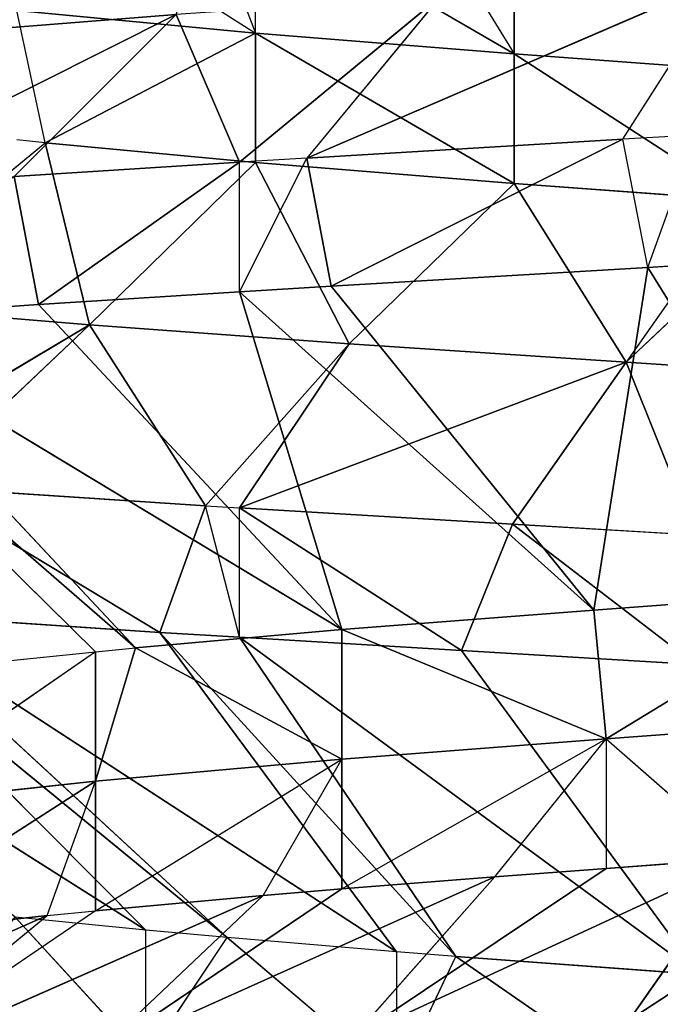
# Model space of a CAD drawing. Extents: x 186 to 416, y 0 to 124.
# Tile 128 of 256: x 244.554 to 244.987, y 39.235 to 39.9. Entities that reach past the tile are written whole.
import ezdxf

# ---------------------------------------------------------------- set-up
doc = ezdxf.new("R2010")
doc.units = 0
doc.header["$LTSCALE"] = 25.4
doc.layers.get('0').update_dxf_attribs({"color": 13, "linetype": 'CONTINUOUS'})

# ---------------------------------------------------------------- blocks, each defined once
blk = doc.blocks.new('PILLS-I-PLAFON-8266-8272_0')
at = {"color": 250}
for p, q in [((59.93306, 52.89204, 84.43906), (59.88407, 52.87346, 84.44199)), ((59.90101, 52.88006, 84.52848), (59.93306, 52.89204, 84.43906)), ((59.90101, 52.88006, 84.52848), (59.93306, 52.89204, 84.52657)), ((59.687, 52.7827, 84.54129), (59.90101, 52.88006, 84.52848)), ((59.687, 52.7827, 84.54129), (59.90101, 52.88006, 84.52848)), ((59.8644, 52.44791, 84.76004), (59.90101, 52.88006, 84.52848)), ((59.8644, 52.44791, 84.76004), (59.90101, 52.88006, 84.52848)), ((59.90101, 52.88006, 84.52848), (59.88407, 52.87346, 84.44199)), ((60.03682, 52.52635, 84.74723), (59.90101, 52.88006, 84.52848)), ((60.03682, 52.52635, 84.74723), (59.90101, 52.88006, 84.52848)), ((59.88407, 52.87346, 84.44199), (59.67049, 52.77385, 84.45477)), ((59.88407, 52.87346, 84.44199), (59.67049, 52.77385, 84.45477)), ((59.687, 52.7827, 84.54129), (59.88407, 52.87346, 84.44199)), ((59.687, 52.7827, 84.54129), (59.88407, 52.87346, 84.44199)), ((59.88407, 52.87346, 84.44199), (59.95362, 52.69725, 84.33262)), ((59.625, 52.74839, 84.545), (59.687, 52.7827, 84.54129)), ((59.687, 52.7827, 84.54129), (59.67049, 52.77385, 84.45477)), ((59.8644, 52.44791, 84.76004), (59.687, 52.7827, 84.54129)), ((59.8644, 52.44791, 84.76004), (59.687, 52.7827, 84.54129)), ((59.625, 52.74839, 84.545), (59.67049, 52.77385, 84.45477)), ((59.67049, 52.77385, 84.45477), (59.625, 52.74839, 84.4575)), ((59.95362, 52.69725, 84.33262), (59.67049, 52.77385, 84.45477)), ((59.95362, 52.69725, 84.33262), (59.67049, 52.77385, 84.45477)), ((59.76079, 52.60732, 84.3454), (59.67049, 52.77385, 84.45477)), ((59.625, 52.74839, 84.4575), (59.47263, 52.65072, 84.46712)), ((59.625, 52.74839, 84.4575), (59.47263, 52.65072, 84.46712)), ((59.48903, 52.66222, 84.55353), (59.625, 52.74839, 84.4575)), ((59.48903, 52.66222, 84.55353), (59.625, 52.74839, 84.4575)), ((59.48903, 52.66222, 84.55353), (59.625, 52.74839, 84.545)), ((59.48903, 52.66222, 84.55353), (59.625, 52.74839, 84.545)), ((59.58215, 52.49615, 84.35774), (59.625, 52.74839, 84.4575)), ((59.58215, 52.49615, 84.35774), (59.625, 52.74839, 84.4575)), ((59.625, 52.74839, 84.545), (59.625, 52.74839, 84.4575)), ((59.69421, 52.34337, 84.77316), (59.625, 52.74839, 84.545)), ((59.69421, 52.34337, 84.77316), (59.625, 52.74839, 84.545)), ((59.8644, 52.44791, 84.76004), (59.625, 52.74839, 84.545)), ((59.8644, 52.44791, 84.76004), (59.625, 52.74839, 84.545)), ((59.76079, 52.60732, 84.3454), (59.625, 52.74839, 84.4575)), ((59.96482, 52.49664, 84.92758), (59.88823, 52.6699, 85.03696)), ((59.88823, 52.6699, 85.03696), (60.06762, 52.5378, 84.91994)), ((59.96482, 52.49664, 84.92758), (59.88823, 52.6699, 85.03696)), ((59.88823, 52.6699, 85.03696), (60.06762, 52.5378, 84.91994)), ((59.34656, 52.55343, 84.56343), (59.48903, 52.66222, 84.55353)), ((59.34656, 52.55343, 84.56343), (59.48903, 52.66222, 84.55353)), ((59.48903, 52.66222, 84.55353), (59.47263, 52.65072, 84.46712)), ((59.48903, 52.66222, 84.55353), (59.47263, 52.65072, 84.46712)), ((59.69421, 52.34337, 84.77316), (59.48903, 52.66222, 84.55353)), ((59.69421, 52.34337, 84.77316), (59.48903, 52.66222, 84.55353)), ((59.58215, 52.49615, 84.35774), (59.47263, 52.65072, 84.46712)), ((59.58215, 52.49615, 84.35774), (59.47263, 52.65072, 84.46712)), ((59.96482, 52.49664, 84.92758), (59.7008, 52.57325, 85.04939)), ((59.87284, 52.45235, 84.93441), (59.7008, 52.57325, 85.04939)), ((59.96482, 52.49664, 84.92758), (59.7008, 52.57325, 85.04939)), ((59.87284, 52.45235, 84.93441), (59.7008, 52.57325, 85.04939)), ((59.79755, 52.41038, 84.94001), (59.7008, 52.57325, 85.04939)), ((59.79755, 52.41038, 84.94001), (59.7008, 52.57325, 85.04939)), ((59.55464, 52.23251, 84.78547), (59.34656, 52.55343, 84.56343)), ((59.55464, 52.23251, 84.78547), (59.34656, 52.55343, 84.56343)), ((59.69421, 52.34337, 84.77316), (59.34656, 52.55343, 84.56343)), ((59.69421, 52.34337, 84.77316), (59.34656, 52.55343, 84.56343)), ((59.34656, 52.55342, 84.47593), (59.58215, 52.49615, 84.35774)), ((59.34656, 52.55342, 84.47593), (59.58215, 52.49615, 84.35774)), ((59.87284, 52.45235, 84.84691), (60.06762, 52.5378, 84.83244)), ((59.87284, 52.45235, 84.84691), (60.06762, 52.5378, 84.83244)), ((59.8644, 52.44791, 84.76004), (60.03682, 52.52635, 84.74723)), ((59.8644, 52.44791, 84.76004), (60.03682, 52.52635, 84.74723)), ((60.03682, 52.52635, 84.74723), (59.87284, 52.45235, 84.84691)), ((60.03682, 52.52635, 84.74723), (59.87284, 52.45235, 84.84691)), ((59.52761, 52.20785, 84.78806), (59.30254, 52.51536, 84.56672)), ((59.52761, 52.20785, 84.78806), (59.30254, 52.51536, 84.56672)), ((59.55464, 52.23251, 84.78547), (59.30254, 52.51536, 84.56672)), ((59.55464, 52.23251, 84.78547), (59.30254, 52.51536, 84.56672)), ((59.58215, 52.49615, 84.35774), (59.41413, 52.3609, 84.37107)), ((59.58215, 52.49615, 84.35774), (59.41413, 52.3609, 84.37107)), ((59.87284, 52.45235, 84.84691), (59.96482, 52.49664, 84.92758)), ((59.87284, 52.45235, 84.93441), (59.96482, 52.49664, 84.92758)), ((59.52533, 52.45414, 85.06203), (59.64096, 52.30409, 84.95266)), ((59.79755, 52.41038, 84.94001), (59.52533, 52.45414, 85.06203)), ((59.79755, 52.41038, 84.94001), (59.52533, 52.45414, 85.06203)), ((59.69421, 52.34337, 84.94816), (59.52533, 52.45414, 85.06203)), ((59.69421, 52.34337, 84.94816), (59.52533, 52.45414, 85.06203)), ((59.52533, 52.45414, 85.06203), (59.64096, 52.30409, 84.95266)), ((59.69421, 52.34337, 84.86066), (59.87284, 52.45235, 84.84691)), ((59.87284, 52.45235, 84.84691), (59.69421, 52.34337, 84.77316)), ((59.87284, 52.45235, 84.84691), (59.69421, 52.34337, 84.77316)), ((59.69421, 52.34337, 84.94816), (59.87284, 52.45235, 84.84691)), ((59.69421, 52.34337, 84.86066), (59.87284, 52.45235, 84.84691)), ((59.79755, 52.41038, 84.94001), (59.87284, 52.45235, 84.84691)), ((59.79755, 52.41038, 84.94001), (59.87284, 52.45235, 84.93441)), ((59.87284, 52.45235, 84.84691), (59.8644, 52.44791, 84.76004)), ((59.87284, 52.45235, 84.84691), (59.8644, 52.44791, 84.76004)), ((59.87284, 52.45235, 84.84691), (59.87284, 52.45235, 84.93441)), ((59.69421, 52.34337, 84.77316), (59.8644, 52.44791, 84.76004)), ((59.69421, 52.34337, 84.77316), (59.8644, 52.44791, 84.76004)), ((59.69421, 52.34337, 84.94816), (59.79755, 52.41038, 84.94001)), ((59.52761, 52.20785, 84.96306), (59.69421, 52.34337, 84.86066)), ((59.69421, 52.34337, 84.86066), (59.52761, 52.20785, 84.87556)), ((59.69421, 52.34337, 84.86066), (59.52761, 52.20785, 84.87556)), ((59.55464, 52.23251, 84.78547), (59.69421, 52.34337, 84.77316)), ((59.69421, 52.34337, 84.86066), (59.55464, 52.23251, 84.78547)), ((59.69421, 52.34337, 84.86066), (59.55464, 52.23251, 84.78547)), ((59.55464, 52.23251, 84.78547), (59.69421, 52.34337, 84.77316)), ((59.64096, 52.30409, 84.95266), (59.69421, 52.34337, 84.86066)), ((59.64096, 52.30409, 84.95266), (59.69421, 52.34337, 84.94816)), ((59.69421, 52.34337, 84.77316), (59.69421, 52.34337, 84.86066)), ((59.69421, 52.34337, 84.77316), (59.69421, 52.34337, 84.86066)), ((59.69421, 52.34337, 84.94816), (59.69421, 52.34337, 84.86066)), ((59.64096, 52.30409, 84.95266), (59.36176, 52.31117, 85.07566)), ((59.64096, 52.30409, 84.95266), (59.36176, 52.31117, 85.07566)), ((59.52761, 52.20785, 84.96306), (59.36176, 52.31117, 85.07566)), ((59.36176, 52.31117, 85.07566), (59.495, 52.17651, 84.96629)), ((59.52761, 52.20785, 84.96306), (59.64096, 52.30409, 84.95266)), ((59.52761, 52.20785, 84.78806), (59.55464, 52.23251, 84.78547)), ((59.52761, 52.20785, 84.87556), (59.55464, 52.23251, 84.78547)), ((59.36384, 52.02934, 84.98061), (59.52761, 52.20785, 84.87556)), ((59.36384, 52.02934, 84.98061), (59.52761, 52.20785, 84.87556)), ((59.52761, 52.20785, 84.78806), (59.37823, 52.04741, 84.89142)), ((59.37823, 52.04741, 84.89142), (59.52761, 52.20785, 84.87556)), ((59.37823, 52.04741, 84.89142), (59.52761, 52.20785, 84.87556)), ((59.41736, 52.09393, 84.79948), (59.52761, 52.20785, 84.78806)), ((59.495, 52.17651, 84.96629), (59.52761, 52.20785, 84.96306)), ((59.495, 52.17651, 84.96629), (59.52761, 52.20785, 84.87556)), ((59.52761, 52.20785, 84.78806), (59.52761, 52.20785, 84.87556)), ((59.52761, 52.20785, 84.96306), (59.52761, 52.20785, 84.87556)), ((59.21479, 52.14627, 85.08999), (59.495, 52.17651, 84.96629)), ((59.21479, 52.14627, 85.08999), (59.495, 52.17651, 84.96629)), ((59.36384, 52.02934, 84.98061), (59.495, 52.17651, 84.96629)), ((59.36384, 52.02934, 84.98061), (59.495, 52.17651, 84.96629)), ((59.56168, 49.88054, 84.97602), (59.47337, 49.9646, 84.96734)), ((59.56168, 49.88054, 85.06352), (59.47337, 49.9646, 84.96734)), ((59.49361, 49.94415, 84.4444), (59.47445, 49.9635, 84.44245)), ((59.47445, 49.9635, 84.26745), (59.63582, 49.81918, 84.37022)), ((59.63582, 49.81918, 84.37022), (59.47445, 49.9635, 84.35495)), ((59.49361, 49.94415, 84.4444), (59.47445, 49.9635, 84.35495)), ((59.63582, 49.81918, 84.37022), (59.47445, 49.9635, 84.35495)), ((59.36021, 49.80965, 84.55378), (59.49361, 49.94415, 84.4444)), ((59.63582, 49.81918, 84.45772), (59.49361, 49.94415, 84.4444)), ((59.49361, 49.94415, 84.4444), (59.63582, 49.81918, 84.37022)), ((59.49361, 49.94415, 84.4444), (59.63582, 49.81918, 84.37022)), ((59.52363, 49.66645, 84.56741), (59.49361, 49.94415, 84.4444)), ((59.63582, 49.81918, 84.45772), (59.49361, 49.94415, 84.4444)), ((59.52363, 49.66645, 84.56741), (59.49361, 49.94415, 84.4444)), ((59.56168, 49.88054, 84.97602), (59.20168, 49.70052, 84.74859)), ((59.56168, 49.88054, 84.97602), (59.20168, 49.70052, 84.74859)), ((59.56168, 49.88054, 84.97602), (59.34656, 49.56585, 84.7599)), ((59.56168, 49.88054, 84.97602), (59.34656, 49.56585, 84.7599)), ((59.56168, 49.88054, 85.06352), (59.56168, 49.88054, 84.97602)), ((59.61662, 49.83434, 84.98103), (59.56168, 49.88054, 84.97602)), ((59.56168, 49.88054, 85.06352), (59.61662, 49.83434, 84.98103)), ((59.60093, 49.8471, 84.27963), (59.63582, 49.81918, 84.37022)), ((59.61662, 49.83434, 84.98103), (59.34656, 49.56585, 84.7599)), ((59.61662, 49.83434, 84.98103), (59.34656, 49.56585, 84.7599)), ((59.61662, 49.83434, 84.98103), (59.37947, 49.53885, 84.76228)), ((59.61662, 49.83434, 84.98103), (59.37947, 49.53885, 84.76228)), ((59.73118, 49.75061, 84.99067), (59.61662, 49.83434, 84.98103)), ((59.73118, 49.75061, 85.07817), (59.61662, 49.83434, 84.98103)), ((59.52363, 49.66645, 84.56741), (59.63582, 49.81918, 84.45772)), ((59.52363, 49.66645, 84.56741), (59.63582, 49.81918, 84.45772)), ((59.81058, 49.70126, 84.47179), (59.63582, 49.81918, 84.37022)), ((59.63582, 49.81918, 84.37022), (59.81058, 49.70126, 84.38429)), ((59.63582, 49.81918, 84.37022), (59.81058, 49.70126, 84.38429)), ((59.63582, 49.81918, 84.37022), (59.63582, 49.81918, 84.28272)), ((59.81058, 49.70126, 84.38429), (59.63582, 49.81918, 84.28272)), ((59.81058, 49.70126, 84.47179), (59.63582, 49.81918, 84.45772)), ((59.63582, 49.81918, 84.45772), (59.63582, 49.81918, 84.37022)), ((59.81058, 49.70126, 84.47179), (59.63582, 49.81918, 84.37022)), ((59.63582, 49.81918, 84.45772), (59.63582, 49.81918, 84.37022)), ((59.69901, 49.5471, 84.58007), (59.63582, 49.81918, 84.45772)), ((59.81058, 49.70126, 84.47179), (59.63582, 49.81918, 84.45772)), ((59.69901, 49.5471, 84.58007), (59.63582, 49.81918, 84.45772)), ((59.36021, 49.80965, 84.55378), (59.52363, 49.66645, 84.56741)), ((59.36021, 49.80965, 84.55378), (59.52363, 49.66645, 84.56741)), ((59.73118, 49.75061, 84.99067), (59.37947, 49.53885, 84.76228)), ((59.73118, 49.75061, 84.99067), (59.37947, 49.53885, 84.76228)), ((59.73118, 49.75061, 84.99067), (59.57119, 49.40312, 84.77505)), ((59.73118, 49.75061, 84.99067), (59.57119, 49.40312, 84.77505)), ((59.73118, 49.75061, 84.99067), (59.73118, 49.75061, 85.07817)), ((59.77109, 49.72498, 84.9938), (59.73118, 49.75061, 84.99067)), ((59.73118, 49.75061, 85.07817), (59.77109, 49.72498, 84.9938)), ((59.75441, 49.73549, 84.2925), (59.81058, 49.70126, 84.38429)), ((59.77109, 49.72498, 84.9938), (59.57119, 49.40312, 84.77505)), ((59.77109, 49.72498, 84.9938), (59.57119, 49.40312, 84.77505)), ((59.77109, 49.72498, 84.9938), (59.625, 49.37089, 84.77833)), ((59.77109, 49.72498, 84.9938), (59.625, 49.37089, 84.77833)), ((59.93536, 49.63604, 85.00606), (59.77109, 49.72498, 84.9938)), ((59.93536, 49.63604, 85.00606), (59.77109, 49.72498, 84.9938)), ((59.91266, 49.64685, 85.09187), (59.77109, 49.72498, 84.9938)), ((59.91266, 49.64685, 85.09187), (59.77109, 49.72498, 84.9938)), ((59.69901, 49.5471, 84.58007), (59.81058, 49.70126, 84.47179)), ((59.69901, 49.5471, 84.58007), (59.81058, 49.70126, 84.47179)), ((59.81058, 49.70126, 84.29679), (59.81058, 49.70126, 84.38429)), ((59.99929, 49.6079, 84.39831), (59.81058, 49.70126, 84.38429)), ((59.81058, 49.70126, 84.47179), (59.81058, 49.70126, 84.38429)), ((59.81058, 49.70126, 84.38429), (59.96308, 49.62342, 84.48312)), ((59.96308, 49.62342, 84.48312), (59.81058, 49.70126, 84.47179)), ((59.81058, 49.70126, 84.38429), (59.96308, 49.62342, 84.48312)), ((59.99929, 49.6079, 84.39831), (59.81058, 49.70126, 84.38429)), ((59.81058, 49.70126, 84.47179), (59.81058, 49.70126, 84.38429)), ((59.88628, 49.45024, 84.59249), (59.81058, 49.70126, 84.47179)), ((59.96308, 49.62342, 84.48312), (59.81058, 49.70126, 84.47179)), ((59.88628, 49.45024, 84.59249), (59.81058, 49.70126, 84.47179)), ((59.34656, 49.56586, 84.6724), (59.52363, 49.66645, 84.56741)), ((59.34656, 49.56586, 84.6724), (59.52363, 49.66645, 84.56741)), ((59.40781, 49.51654, 84.67679), (59.52363, 49.66645, 84.56741)), ((59.40781, 49.51654, 84.67679), (59.52363, 49.66645, 84.56741)), ((59.69901, 49.5471, 84.58007), (59.52363, 49.66645, 84.56741)), ((59.52363, 49.66645, 84.56741), (59.60205, 49.38435, 84.68945)), ((59.52363, 49.66645, 84.56741), (59.60205, 49.38435, 84.68945)), ((59.69901, 49.5471, 84.58007), (59.52363, 49.66645, 84.56741)), ((59.93536, 49.63604, 85.00606), (59.625, 49.37089, 84.77833)), ((59.93536, 49.63604, 85.00606), (59.625, 49.37089, 84.77833)), ((59.93536, 49.63604, 85.00606), (59.77507, 49.29272, 84.78731)), ((59.93536, 49.63604, 85.00606), (59.77507, 49.29272, 84.78731)), ((59.96308, 49.62342, 84.48312), (59.88628, 49.45024, 84.59249)), ((59.88628, 49.45024, 84.59249), (59.99929, 49.6079, 84.48581)), ((59.69901, 49.5471, 84.58007), (59.60205, 49.38435, 84.68945)), ((59.69901, 49.5471, 84.58007), (59.625, 49.37089, 84.69083)), ((59.88628, 49.45024, 84.59249), (59.69901, 49.5471, 84.58007)), ((59.88628, 49.45024, 84.59249), (59.69901, 49.5471, 84.58007)), ((59.57119, 49.40312, 84.77505), (59.37947, 49.53885, 84.76228)), ((59.57119, 49.40312, 84.77505), (59.37947, 49.53885, 84.76228)), ((59.57119, 49.40312, 84.77505), (59.40781, 49.51654, 84.67679)), ((59.40781, 49.51654, 84.67679), (59.60205, 49.38435, 84.68945)), ((59.57119, 49.40312, 84.77505), (59.40781, 49.51654, 84.67679)), ((59.40781, 49.51654, 84.67679), (59.60205, 49.38435, 84.68945)), ((59.88628, 49.45024, 84.59249), (59.625, 49.37089, 84.69083)), ((59.88628, 49.45024, 84.59249), (59.625, 49.37089, 84.69083)), ((59.88628, 49.45024, 84.59249), (59.80948, 49.27707, 84.70187)), ((59.88628, 49.45024, 84.59249), (59.80948, 49.27707, 84.70187)), ((59.93306, 49.22724, 84.70926), (59.88628, 49.45024, 84.59249)), ((59.88628, 49.45024, 84.59249), (60.08895, 49.37489, 84.60593)), ((59.88628, 49.45024, 84.59249), (60.08895, 49.37489, 84.60593)), ((59.93306, 49.22724, 84.70926), (59.88628, 49.45024, 84.59249)), ((59.57119, 49.40312, 84.77505), (59.60205, 49.38435, 84.68945)), ((59.625, 49.37089, 84.77833), (59.57119, 49.40312, 84.77505)), ((59.625, 49.37089, 84.77833), (59.60205, 49.38435, 84.68945)), ((59.60205, 49.38435, 84.68945), (59.625, 49.37089, 84.69083)), ((59.77507, 49.29272, 84.78731), (59.625, 49.37089, 84.69083)), ((59.625, 49.37089, 84.69083), (59.80948, 49.27707, 84.70187)), ((59.77507, 49.29272, 84.78731), (59.625, 49.37089, 84.69083)), ((59.77507, 49.29272, 84.78731), (59.625, 49.37089, 84.77833)), ((59.625, 49.37089, 84.77833), (59.625, 49.37089, 84.69083)), ((59.77507, 49.29272, 84.78731), (59.625, 49.37089, 84.77833)), ((59.625, 49.37089, 84.69083), (59.80948, 49.27707, 84.70187)), ((59.93306, 49.22724, 84.79676), (59.77507, 49.29272, 84.78731)), ((59.77507, 49.29272, 84.78731), (59.80948, 49.27707, 84.70187)), ((59.77507, 49.29272, 84.78731), (59.80948, 49.27707, 84.70187)), ((59.93306, 49.22724, 84.79676), (59.77507, 49.29272, 84.78731)), ((59.93306, 49.22724, 84.79676), (59.80948, 49.27707, 84.70187)), ((59.80948, 49.27707, 84.70187), (59.93306, 49.22724, 84.70926))]:
    blk.add_line(p, q, dxfattribs=at)
mesh = blk.add_polyface(dxfattribs=at)
corners = [(60.09104, 52.74503, 85.02351), (59.88823, 52.6699, 85.03696), (59.93306, 52.89204, 85.13907)]
mesh.append_faces([[corners[k] for k in face] for face in [(0, 1, 2)]], dxfattribs={"color": 250})
mesh = blk.add_polyface(dxfattribs=at)
corners = [(60.03682, 52.52635, 84.74723), (59.93306, 52.89204, 84.52657), (59.90101, 52.88006, 84.52848)]
mesh.append_faces([[corners[k] for k in face] for face in [(0, 1, 2)]], dxfattribs={"color": 250})
mesh = blk.add_polyface(dxfattribs=at)
corners = [(59.687, 52.7827, 84.54129), (59.90101, 52.88006, 84.52848), (59.88407, 52.87346, 84.44199)]
mesh.append_faces([[corners[k] for k in face] for face in [(0, 1, 2)]], dxfattribs={"color": 250})
mesh = blk.add_polyface(dxfattribs=at)
corners = [(59.90101, 52.88006, 84.52848), (59.687, 52.7827, 84.54129), (59.8644, 52.44791, 84.76004)]
mesh.append_faces([[corners[k] for k in face] for face in [(0, 1, 2)]], dxfattribs={"color": 250})
mesh = blk.add_polyface(dxfattribs=at)
corners = [(60.03682, 52.52635, 84.74723), (59.90101, 52.88006, 84.52848), (59.8644, 52.44791, 84.76004)]
mesh.append_faces([[corners[k] for k in face] for face in [(0, 1, 2)]], dxfattribs={"color": 250})
mesh = blk.add_polyface(dxfattribs=at)
corners = [(59.687, 52.7827, 84.54129), (59.88407, 52.87346, 84.44199), (59.67049, 52.77385, 84.45477)]
mesh.append_faces([[corners[k] for k in face] for face in [(0, 1, 2)]], dxfattribs={"color": 250})
mesh = blk.add_polyface(dxfattribs=at)
corners = [(59.95362, 52.69725, 84.33262), (59.67049, 52.77385, 84.45477), (59.88407, 52.87346, 84.44199)]
mesh.append_faces([[corners[k] for k in face] for face in [(0, 1, 2)]], dxfattribs={"color": 250})
mesh = blk.add_polyface(dxfattribs=at)
corners = [(59.8644, 52.44791, 84.76004), (59.687, 52.7827, 84.54129), (59.625, 52.74839, 84.545)]
mesh.append_faces([[corners[k] for k in face] for face in [(0, 1, 2)]], dxfattribs={"color": 250})
mesh = blk.add_polyface(dxfattribs=at)
corners = [(59.95362, 52.69725, 84.33262), (59.76079, 52.60732, 84.3454), (59.67049, 52.77385, 84.45477)]
mesh.append_faces([[corners[k] for k in face] for face in [(0, 1, 2)]], dxfattribs={"color": 250})
mesh = blk.add_polyface(dxfattribs=at)
corners = [(59.48903, 52.66222, 84.55353), (59.625, 52.74839, 84.4575), (59.47263, 52.65072, 84.46712)]
mesh.append_faces([[corners[k] for k in face] for face in [(0, 1, 2)]], dxfattribs={"color": 250})
mesh = blk.add_polyface(dxfattribs=at)
corners = [(59.625, 52.74839, 84.4575), (59.58215, 52.49615, 84.35774), (59.47263, 52.65072, 84.46712)]
mesh.append_faces([[corners[k] for k in face] for face in [(0, 1, 2)]], dxfattribs={"color": 250})
mesh = blk.add_polyface(dxfattribs=at)
corners = [(59.48903, 52.66222, 84.55353), (59.625, 52.74839, 84.545), (59.625, 52.74839, 84.4575)]
mesh.append_faces([[corners[k] for k in face] for face in [(0, 1, 2)]], dxfattribs={"color": 250})
mesh = blk.add_polyface(dxfattribs=at)
corners = [(59.69421, 52.34337, 84.77316), (59.625, 52.74839, 84.545), (59.48903, 52.66222, 84.55353)]
mesh.append_faces([[corners[k] for k in face] for face in [(0, 1, 2)]], dxfattribs={"color": 250})
mesh = blk.add_polyface(dxfattribs=at)
corners = [(59.76079, 52.60732, 84.3454), (59.58215, 52.49615, 84.35774), (59.625, 52.74839, 84.4575)]
mesh.append_faces([[corners[k] for k in face] for face in [(0, 1, 2)]], dxfattribs={"color": 250})
mesh = blk.add_polyface(dxfattribs=at)
corners = [(59.8644, 52.44791, 84.76004), (59.625, 52.74839, 84.545), (59.69421, 52.34337, 84.77316)]
mesh.append_faces([[corners[k] for k in face] for face in [(0, 1, 2)]], dxfattribs={"color": 250})
mesh = blk.add_polyface(dxfattribs=at)
corners = [(60.09104, 52.74503, 85.02351), (60.06762, 52.5378, 84.91994), (59.88823, 52.6699, 85.03696)]
mesh.append_faces([[corners[k] for k in face] for face in [(0, 1, 2)]], dxfattribs={"color": 250})
mesh = blk.add_polyface(dxfattribs=at)
corners = [(59.96482, 52.49664, 84.92758), (59.7008, 52.57325, 85.04939), (59.88823, 52.6699, 85.03696)]
mesh.append_faces([[corners[k] for k in face] for face in [(0, 1, 2)]], dxfattribs={"color": 250})
mesh = blk.add_polyface(dxfattribs=at)
corners = [(60.06762, 52.5378, 84.91994), (59.96482, 52.49664, 84.92758), (59.88823, 52.6699, 85.03696)]
mesh.append_faces([[corners[k] for k in face] for face in [(0, 1, 2)]], dxfattribs={"color": 250})
mesh = blk.add_polyface(dxfattribs=at)
corners = [(59.34656, 52.55343, 84.56343), (59.48903, 52.66222, 84.55353), (59.47263, 52.65072, 84.46712)]
mesh.append_faces([[corners[k] for k in face] for face in [(0, 1, 2)]], dxfattribs={"color": 250})
mesh = blk.add_polyface(dxfattribs=at)
corners = [(59.69421, 52.34337, 84.77316), (59.48903, 52.66222, 84.55353), (59.34656, 52.55343, 84.56343)]
mesh.append_faces([[corners[k] for k in face] for face in [(0, 1, 2)]], dxfattribs={"color": 250})
mesh = blk.add_polyface(dxfattribs=at)
corners = [(59.58215, 52.49615, 84.35774), (59.34656, 52.55342, 84.47593), (59.47263, 52.65072, 84.46712)]
mesh.append_faces([[corners[k] for k in face] for face in [(0, 1, 2)]], dxfattribs={"color": 250})
mesh = blk.add_polyface(dxfattribs=at)
corners = [(59.79755, 52.41038, 84.94001), (59.52533, 52.45414, 85.06203), (59.7008, 52.57325, 85.04939)]
mesh.append_faces([[corners[k] for k in face] for face in [(0, 1, 2)]], dxfattribs={"color": 250})
mesh = blk.add_polyface(dxfattribs=at)
corners = [(59.96482, 52.49664, 84.92758), (59.87284, 52.45235, 84.93441), (59.7008, 52.57325, 85.04939)]
mesh.append_faces([[corners[k] for k in face] for face in [(0, 1, 2)]], dxfattribs={"color": 250})
mesh = blk.add_polyface(dxfattribs=at)
corners = [(59.87284, 52.45235, 84.93441), (59.79755, 52.41038, 84.94001), (59.7008, 52.57325, 85.04939)]
mesh.append_faces([[corners[k] for k in face] for face in [(0, 1, 2)]], dxfattribs={"color": 250})
mesh = blk.add_polyface(dxfattribs=at)
corners = [(59.55464, 52.23251, 84.78547), (59.34656, 52.55343, 84.56343), (59.30254, 52.51536, 84.56672)]
mesh.append_faces([[corners[k] for k in face] for face in [(0, 1, 2)]], dxfattribs={"color": 250})
mesh = blk.add_polyface(dxfattribs=at)
corners = [(59.69421, 52.34337, 84.77316), (59.34656, 52.55343, 84.56343), (59.55464, 52.23251, 84.78547)]
mesh.append_faces([[corners[k] for k in face] for face in [(0, 1, 2)]], dxfattribs={"color": 250})
mesh = blk.add_polyface(dxfattribs=at)
corners = [(59.58215, 52.49615, 84.35774), (59.41413, 52.3609, 84.37107), (59.34656, 52.55342, 84.47593)]
mesh.append_faces([[corners[k] for k in face] for face in [(0, 1, 2)]], dxfattribs={"color": 250})
mesh = blk.add_polyface(dxfattribs=at)
corners = [(59.87284, 52.45235, 84.84691), (60.06762, 52.5378, 84.83244), (60.03682, 52.52635, 84.74723)]
mesh.append_faces([[corners[k] for k in face] for face in [(0, 1, 2)]], dxfattribs={"color": 250})
mesh = blk.add_polyface(dxfattribs=at)
corners = [(59.96482, 52.49664, 84.92758), (60.06762, 52.5378, 84.83244), (59.87284, 52.45235, 84.84691)]
mesh.append_faces([[corners[k] for k in face] for face in [(0, 1, 2)]], dxfattribs={"color": 250})
mesh = blk.add_polyface(dxfattribs=at)
corners = [(59.87284, 52.45235, 84.84691), (60.03682, 52.52635, 84.74723), (59.8644, 52.44791, 84.76004)]
mesh.append_faces([[corners[k] for k in face] for face in [(0, 1, 2)]], dxfattribs={"color": 250})
mesh = blk.add_polyface(dxfattribs=at)
corners = [(59.52761, 52.20785, 84.78806), (59.30254, 52.51536, 84.56672), (59.41736, 52.09393, 84.79948)]
mesh.append_faces([[corners[k] for k in face] for face in [(0, 1, 2)]], dxfattribs={"color": 250})
mesh = blk.add_polyface(dxfattribs=at)
corners = [(59.55464, 52.23251, 84.78547), (59.30254, 52.51536, 84.56672), (59.52761, 52.20785, 84.78806)]
mesh.append_faces([[corners[k] for k in face] for face in [(0, 1, 2)]], dxfattribs={"color": 250})
mesh = blk.add_polyface(dxfattribs=at)
corners = [(59.61798, 52.28603, 84.25468), (59.41413, 52.3609, 84.37107), (59.58215, 52.49615, 84.35774)]
mesh.append_faces([[corners[k] for k in face] for face in [(0, 1, 2)]], dxfattribs={"color": 250})
mesh = blk.add_polyface(dxfattribs=at)
corners = [(59.64096, 52.30409, 84.95266), (59.36176, 52.31117, 85.07566), (59.52533, 52.45414, 85.06203)]
mesh.append_faces([[corners[k] for k in face] for face in [(0, 1, 2)]], dxfattribs={"color": 250})
mesh = blk.add_polyface(dxfattribs=at)
corners = [(59.79755, 52.41038, 84.94001), (59.69421, 52.34337, 84.94816), (59.52533, 52.45414, 85.06203)]
mesh.append_faces([[corners[k] for k in face] for face in [(0, 1, 2)]], dxfattribs={"color": 250})
mesh = blk.add_polyface(dxfattribs=at)
corners = [(59.69421, 52.34337, 84.94816), (59.64096, 52.30409, 84.95266), (59.52533, 52.45414, 85.06203)]
mesh.append_faces([[corners[k] for k in face] for face in [(0, 1, 2)]], dxfattribs={"color": 250})
mesh = blk.add_polyface(dxfattribs=at)
corners = [(59.69421, 52.34337, 84.86066), (59.87284, 52.45235, 84.84691), (59.69421, 52.34337, 84.77316)]
mesh.append_faces([[corners[k] for k in face] for face in [(0, 1, 2)]], dxfattribs={"color": 250})
mesh = blk.add_polyface(dxfattribs=at)
corners = [(59.87284, 52.45235, 84.84691), (59.8644, 52.44791, 84.76004), (59.69421, 52.34337, 84.77316)]
mesh.append_faces([[corners[k] for k in face] for face in [(0, 1, 2)]], dxfattribs={"color": 250})
mesh = blk.add_polyface(dxfattribs=at)
corners = [(59.69421, 52.34337, 84.94816), (59.87284, 52.45235, 84.84691), (59.69421, 52.34337, 84.86066)]
mesh.append_faces([[corners[k] for k in face] for face in [(0, 1, 2)]], dxfattribs={"color": 250})
mesh = blk.add_polyface(dxfattribs=at)
corners = [(59.54173, 52.22088, 84.2617), (59.26118, 52.20295, 84.3852), (59.41413, 52.3609, 84.37107)]
mesh.append_faces([[corners[k] for k in face] for face in [(0, 1, 2)]], dxfattribs={"color": 250})
mesh = blk.add_polyface(dxfattribs=at)
corners = [(59.61798, 52.28603, 84.25468), (59.54173, 52.22088, 84.2617), (59.41413, 52.3609, 84.37107)]
mesh.append_faces([[corners[k] for k in face] for face in [(0, 1, 2)]], dxfattribs={"color": 250})
mesh = blk.add_polyface(dxfattribs=at)
corners = [(59.52761, 52.20785, 84.96306), (59.69421, 52.34337, 84.86066), (59.52761, 52.20785, 84.87556)]
mesh.append_faces([[corners[k] for k in face] for face in [(0, 1, 2)]], dxfattribs={"color": 250})
mesh = blk.add_polyface(dxfattribs=at)
corners = [(59.52761, 52.20785, 84.87556), (59.69421, 52.34337, 84.86066), (59.55464, 52.23251, 84.78547)]
mesh.append_faces([[corners[k] for k in face] for face in [(0, 1, 2)]], dxfattribs={"color": 250})
mesh = blk.add_polyface(dxfattribs=at)
corners = [(59.69421, 52.34337, 84.86066), (59.69421, 52.34337, 84.77316), (59.55464, 52.23251, 84.78547)]
mesh.append_faces([[corners[k] for k in face] for face in [(0, 1, 2)]], dxfattribs={"color": 250})
mesh = blk.add_polyface(dxfattribs=at)
corners = [(59.495, 52.17651, 84.96629), (59.21479, 52.14627, 85.08999), (59.36176, 52.31117, 85.07566)]
mesh.append_faces([[corners[k] for k in face] for face in [(0, 1, 2)]], dxfattribs={"color": 250})
mesh = blk.add_polyface(dxfattribs=at)
corners = [(59.64096, 52.30409, 84.95266), (59.52761, 52.20785, 84.96306), (59.36176, 52.31117, 85.07566)]
mesh.append_faces([[corners[k] for k in face] for face in [(0, 1, 2)]], dxfattribs={"color": 250})
mesh = blk.add_polyface(dxfattribs=at)
corners = [(59.54173, 52.22088, 84.2617), (59.45837, 52.13903, 84.27005), (59.26118, 52.20295, 84.3852)]
mesh.append_faces([[corners[k] for k in face] for face in [(0, 1, 2)]], dxfattribs={"color": 250})
mesh = blk.add_polyface(dxfattribs=at)
corners = [(59.52761, 52.20785, 84.87556), (59.37823, 52.04741, 84.89142), (59.36384, 52.02934, 84.98061)]
mesh.append_faces([[corners[k] for k in face] for face in [(0, 1, 2)]], dxfattribs={"color": 250})
mesh = blk.add_polyface(dxfattribs=at)
corners = [(59.52761, 52.20785, 84.87556), (59.36384, 52.02934, 84.98061), (59.495, 52.17651, 84.96629)]
mesh.append_faces([[corners[k] for k in face] for face in [(0, 1, 2)]], dxfattribs={"color": 250})
mesh = blk.add_polyface(dxfattribs=at)
corners = [(59.52761, 52.20785, 84.78806), (59.37823, 52.04741, 84.89142), (59.52761, 52.20785, 84.87556)]
mesh.append_faces([[corners[k] for k in face] for face in [(0, 1, 2)]], dxfattribs={"color": 250})
mesh = blk.add_polyface(dxfattribs=at)
corners = [(59.495, 52.17651, 84.96629), (59.36384, 52.02934, 84.98061), (59.21479, 52.14627, 85.08999)]
mesh.append_faces([[corners[k] for k in face] for face in [(0, 1, 2)]], dxfattribs={"color": 250})
mesh = blk.add_polyface(dxfattribs=at)
corners = [(59.40818, 50.03594, 85.04783), (59.47337, 49.9646, 84.96734), (59.56168, 49.88054, 85.06352)]
mesh.append_faces([[corners[k] for k in face] for face in [(0, 1, 2)]], dxfattribs={"color": 250})
mesh = blk.add_polyface(dxfattribs=at)
corners = [(59.56168, 49.88054, 84.97602), (59.47337, 49.9646, 84.96734), (59.20168, 49.70052, 84.74859)]
mesh.append_faces([[corners[k] for k in face] for face in [(0, 1, 2)]], dxfattribs={"color": 250})
mesh = blk.add_polyface(dxfattribs=at)
corners = [(59.63582, 49.81918, 84.37022), (59.47445, 49.9635, 84.35495), (59.47445, 49.9635, 84.26745)]
mesh.append_faces([[corners[k] for k in face] for face in [(0, 1, 2)]], dxfattribs={"color": 250})
mesh = blk.add_polyface(dxfattribs=at)
corners = [(59.49361, 49.94415, 84.4444), (59.47445, 49.9635, 84.35495), (59.63582, 49.81918, 84.37022)]
mesh.append_faces([[corners[k] for k in face] for face in [(0, 1, 2)]], dxfattribs={"color": 250})
mesh = blk.add_polyface(dxfattribs=at)
corners = [(59.52363, 49.66645, 84.56741), (59.36021, 49.80965, 84.55378), (59.49361, 49.94415, 84.4444)]
mesh.append_faces([[corners[k] for k in face] for face in [(0, 1, 2)]], dxfattribs={"color": 250})
mesh = blk.add_polyface(dxfattribs=at)
corners = [(59.63582, 49.81918, 84.45772), (59.49361, 49.94415, 84.4444), (59.63582, 49.81918, 84.37022)]
mesh.append_faces([[corners[k] for k in face] for face in [(0, 1, 2)]], dxfattribs={"color": 250})
mesh = blk.add_polyface(dxfattribs=at)
corners = [(59.63582, 49.81918, 84.45772), (59.52363, 49.66645, 84.56741), (59.49361, 49.94415, 84.4444)]
mesh.append_faces([[corners[k] for k in face] for face in [(0, 1, 2)]], dxfattribs={"color": 250})
mesh = blk.add_polyface(dxfattribs=at)
corners = [(59.56168, 49.88054, 84.97602), (59.20168, 49.70052, 84.74859), (59.34656, 49.56585, 84.7599)]
mesh.append_faces([[corners[k] for k in face] for face in [(0, 1, 2)]], dxfattribs={"color": 250})
mesh = blk.add_polyface(dxfattribs=at)
corners = [(59.61662, 49.83434, 84.98103), (59.56168, 49.88054, 84.97602), (59.34656, 49.56585, 84.7599)]
mesh.append_faces([[corners[k] for k in face] for face in [(0, 1, 2)]], dxfattribs={"color": 250})
mesh = blk.add_polyface(dxfattribs=at)
corners = [(59.73118, 49.75061, 85.07817), (59.56168, 49.88054, 85.06352), (59.61662, 49.83434, 84.98103)]
mesh.append_faces([[corners[k] for k in face] for face in [(0, 1, 2)]], dxfattribs={"color": 250})
mesh = blk.add_polyface(dxfattribs=at)
corners = [(59.61662, 49.83434, 84.98103), (59.34656, 49.56585, 84.7599), (59.37947, 49.53885, 84.76228)]
mesh.append_faces([[corners[k] for k in face] for face in [(0, 1, 2)]], dxfattribs={"color": 250})
mesh = blk.add_polyface(dxfattribs=at)
corners = [(59.73118, 49.75061, 84.99067), (59.61662, 49.83434, 84.98103), (59.37947, 49.53885, 84.76228)]
mesh.append_faces([[corners[k] for k in face] for face in [(0, 1, 2)]], dxfattribs={"color": 250})
mesh = blk.add_polyface(dxfattribs=at)
corners = [(59.69901, 49.5471, 84.58007), (59.52363, 49.66645, 84.56741), (59.63582, 49.81918, 84.45772)]
mesh.append_faces([[corners[k] for k in face] for face in [(0, 1, 2)]], dxfattribs={"color": 250})
mesh = blk.add_polyface(dxfattribs=at)
corners = [(59.81058, 49.70126, 84.47179), (59.63582, 49.81918, 84.37022), (59.81058, 49.70126, 84.38429)]
mesh.append_faces([[corners[k] for k in face] for face in [(0, 1, 2)]], dxfattribs={"color": 250})
mesh = blk.add_polyface(dxfattribs=at)
corners = [(59.81058, 49.70126, 84.38429), (59.63582, 49.81918, 84.37022), (59.63582, 49.81918, 84.28272)]
mesh.append_faces([[corners[k] for k in face] for face in [(0, 1, 2)]], dxfattribs={"color": 250})
mesh = blk.add_polyface(dxfattribs=at)
corners = [(59.81058, 49.70126, 84.47179), (59.63582, 49.81918, 84.45772), (59.63582, 49.81918, 84.37022)]
mesh.append_faces([[corners[k] for k in face] for face in [(0, 1, 2)]], dxfattribs={"color": 250})
mesh = blk.add_polyface(dxfattribs=at)
corners = [(59.81058, 49.70126, 84.47179), (59.69901, 49.5471, 84.58007), (59.63582, 49.81918, 84.45772)]
mesh.append_faces([[corners[k] for k in face] for face in [(0, 1, 2)]], dxfattribs={"color": 250})
mesh = blk.add_polyface(dxfattribs=at)
corners = [(59.52363, 49.66645, 84.56741), (59.34656, 49.56586, 84.6724), (59.36021, 49.80965, 84.55378)]
mesh.append_faces([[corners[k] for k in face] for face in [(0, 1, 2)]], dxfattribs={"color": 250})
mesh = blk.add_polyface(dxfattribs=at)
corners = [(59.73118, 49.75061, 84.99067), (59.37947, 49.53885, 84.76228), (59.57119, 49.40312, 84.77505)]
mesh.append_faces([[corners[k] for k in face] for face in [(0, 1, 2)]], dxfattribs={"color": 250})
mesh = blk.add_polyface(dxfattribs=at)
corners = [(59.77109, 49.72498, 84.9938), (59.73118, 49.75061, 84.99067), (59.57119, 49.40312, 84.77505)]
mesh.append_faces([[corners[k] for k in face] for face in [(0, 1, 2)]], dxfattribs={"color": 250})
mesh = blk.add_polyface(dxfattribs=at)
corners = [(59.91266, 49.64685, 85.09187), (59.73118, 49.75061, 85.07817), (59.77109, 49.72498, 84.9938)]
mesh.append_faces([[corners[k] for k in face] for face in [(0, 1, 2)]], dxfattribs={"color": 250})
mesh = blk.add_polyface(dxfattribs=at)
corners = [(59.77109, 49.72498, 84.9938), (59.57119, 49.40312, 84.77505), (59.625, 49.37089, 84.77833)]
mesh.append_faces([[corners[k] for k in face] for face in [(0, 1, 2)]], dxfattribs={"color": 250})
mesh = blk.add_polyface(dxfattribs=at)
corners = [(59.93536, 49.63604, 85.00606), (59.77109, 49.72498, 84.9938), (59.625, 49.37089, 84.77833)]
mesh.append_faces([[corners[k] for k in face] for face in [(0, 1, 2)]], dxfattribs={"color": 250})
mesh = blk.add_polyface(dxfattribs=at)
corners = [(59.91266, 49.64685, 85.09187), (59.77109, 49.72498, 84.9938), (59.93536, 49.63604, 85.00606)]
mesh.append_faces([[corners[k] for k in face] for face in [(0, 1, 2)]], dxfattribs={"color": 250})
mesh = blk.add_polyface(dxfattribs=at)
corners = [(59.88628, 49.45024, 84.59249), (59.69901, 49.5471, 84.58007), (59.81058, 49.70126, 84.47179)]
mesh.append_faces([[corners[k] for k in face] for face in [(0, 1, 2)]], dxfattribs={"color": 250})
mesh = blk.add_polyface(dxfattribs=at)
corners = [(59.99929, 49.6079, 84.39831), (59.81058, 49.70126, 84.38429), (59.81058, 49.70126, 84.29679)]
mesh.append_faces([[corners[k] for k in face] for face in [(0, 1, 2)]], dxfattribs={"color": 250})
mesh = blk.add_polyface(dxfattribs=at)
corners = [(59.96308, 49.62342, 84.48312), (59.81058, 49.70126, 84.47179), (59.81058, 49.70126, 84.38429)]
mesh.append_faces([[corners[k] for k in face] for face in [(0, 1, 2)]], dxfattribs={"color": 250})
mesh = blk.add_polyface(dxfattribs=at)
corners = [(59.96308, 49.62342, 84.48312), (59.81058, 49.70126, 84.38429), (59.99929, 49.6079, 84.39831)]
mesh.append_faces([[corners[k] for k in face] for face in [(0, 1, 2)]], dxfattribs={"color": 250})
mesh = blk.add_polyface(dxfattribs=at)
corners = [(59.96308, 49.62342, 84.48312), (59.88628, 49.45024, 84.59249), (59.81058, 49.70126, 84.47179)]
mesh.append_faces([[corners[k] for k in face] for face in [(0, 1, 2)]], dxfattribs={"color": 250})
mesh = blk.add_polyface(dxfattribs=at)
corners = [(59.52363, 49.66645, 84.56741), (59.40781, 49.51654, 84.67679), (59.34656, 49.56586, 84.6724)]
mesh.append_faces([[corners[k] for k in face] for face in [(0, 1, 2)]], dxfattribs={"color": 250})
mesh = blk.add_polyface(dxfattribs=at)
corners = [(59.60205, 49.38435, 84.68945), (59.40781, 49.51654, 84.67679), (59.52363, 49.66645, 84.56741)]
mesh.append_faces([[corners[k] for k in face] for face in [(0, 1, 2)]], dxfattribs={"color": 250})
mesh = blk.add_polyface(dxfattribs=at)
corners = [(59.69901, 49.5471, 84.58007), (59.60205, 49.38435, 84.68945), (59.52363, 49.66645, 84.56741)]
mesh.append_faces([[corners[k] for k in face] for face in [(0, 1, 2)]], dxfattribs={"color": 250})
mesh = blk.add_polyface(dxfattribs=at)
corners = [(59.93536, 49.63604, 85.00606), (59.625, 49.37089, 84.77833), (59.77507, 49.29272, 84.78731)]
mesh.append_faces([[corners[k] for k in face] for face in [(0, 1, 2)]], dxfattribs={"color": 250})
mesh = blk.add_polyface(dxfattribs=at)
corners = [(59.93536, 49.63604, 85.00606), (59.77507, 49.29272, 84.78731), (59.93306, 49.22724, 84.79676)]
mesh.append_faces([[corners[k] for k in face] for face in [(0, 1, 2)]], dxfattribs={"color": 250})
mesh = blk.add_polyface(dxfattribs=at)
corners = [(60.08895, 49.37489, 84.60593), (59.88628, 49.45024, 84.59249), (59.99929, 49.6079, 84.48581)]
mesh.append_faces([[corners[k] for k in face] for face in [(0, 1, 2)]], dxfattribs={"color": 250})
mesh = blk.add_polyface(dxfattribs=at)
corners = [(59.88628, 49.45024, 84.59249), (59.625, 49.37089, 84.69083), (59.69901, 49.5471, 84.58007)]
mesh.append_faces([[corners[k] for k in face] for face in [(0, 1, 2)]], dxfattribs={"color": 250})
mesh = blk.add_polyface(dxfattribs=at)
corners = [(59.57119, 49.40312, 84.77505), (59.37947, 49.53885, 84.76228), (59.40781, 49.51654, 84.67679)]
mesh.append_faces([[corners[k] for k in face] for face in [(0, 1, 2)]], dxfattribs={"color": 250})
mesh = blk.add_polyface(dxfattribs=at)
corners = [(59.57119, 49.40312, 84.77505), (59.40781, 49.51654, 84.67679), (59.60205, 49.38435, 84.68945)]
mesh.append_faces([[corners[k] for k in face] for face in [(0, 1, 2)]], dxfattribs={"color": 250})
mesh = blk.add_polyface(dxfattribs=at)
corners = [(59.88628, 49.45024, 84.59249), (59.80948, 49.27707, 84.70187), (59.625, 49.37089, 84.69083)]
mesh.append_faces([[corners[k] for k in face] for face in [(0, 1, 2)]], dxfattribs={"color": 250})
mesh = blk.add_polyface(dxfattribs=at)
corners = [(59.93306, 49.22724, 84.70926), (59.80948, 49.27707, 84.70187), (59.88628, 49.45024, 84.59249)]
mesh.append_faces([[corners[k] for k in face] for face in [(0, 1, 2)]], dxfattribs={"color": 250})
mesh = blk.add_polyface(dxfattribs=at)
corners = [(60.08895, 49.37489, 84.60593), (59.93306, 49.22724, 84.70926), (59.88628, 49.45024, 84.59249)]
mesh.append_faces([[corners[k] for k in face] for face in [(0, 1, 2)]], dxfattribs={"color": 250})
mesh = blk.add_polyface(dxfattribs=at)
corners = [(59.77507, 49.29272, 84.78731), (59.625, 49.37089, 84.69083), (59.80948, 49.27707, 84.70187)]
mesh.append_faces([[corners[k] for k in face] for face in [(0, 1, 2)]], dxfattribs={"color": 250})
mesh = blk.add_polyface(dxfattribs=at)
corners = [(59.77507, 49.29272, 84.78731), (59.625, 49.37089, 84.77833), (59.625, 49.37089, 84.69083)]
mesh.append_faces([[corners[k] for k in face] for face in [(0, 1, 2)]], dxfattribs={"color": 250})
mesh = blk.add_polyface(dxfattribs=at)
corners = [(59.93306, 49.22724, 84.79676), (59.77507, 49.29272, 84.78731), (59.80948, 49.27707, 84.70187)]
mesh.append_faces([[corners[k] for k in face] for face in [(0, 1, 2)]], dxfattribs={"color": 250})
mesh = blk.add_polyface(dxfattribs=at)
corners = [(77.6, 30.05964, 90.26167), (43.6, 30.05964, 0.26166), (43.6, 30.05964, 90.26167)]
mesh.append_faces([[corners[k] for k in face] for face in [(0, 1, 2)]], dxfattribs={"color": 250})
mesh = blk.add_polyface(dxfattribs=at)
corners = [(77.6, 30.05964, 90.26167), (77.6, 30.05964, 0.26166), (43.6, 30.05964, 0.26166)]
mesh.append_faces([[corners[k] for k in face] for face in [(0, 1, 2)]], dxfattribs={"color": 250})
mesh = blk.add_polyface(dxfattribs=at)
corners = [(40.6, 27.05964, 90.26167), (80.6, 27.05964, 0.26166), (80.6, 27.05964, 90.26167)]
mesh.append_faces([[corners[k] for k in face] for face in [(0, 1, 2)]], dxfattribs={"color": 250})
mesh = blk.add_polyface(dxfattribs=at)
corners = [(40.6, 27.05964, 90.26167), (40.6, 27.05964, 0.26166), (80.6, 27.05964, 0.26166)]
mesh.append_faces([[corners[k] for k in face] for face in [(0, 1, 2)]], dxfattribs={"color": 250})

msp = doc.modelspace()

# ---------------------------------------------------------------- block references
at = {"color": 0, "extrusion": (0, -1, -3.88578e-16)}
msp.add_blockref('PILLS-I-PLAFON-8266-8272_0', (185.07765, 1965.15091, -124.26167), dxfattribs=at)

doc.saveas('drawing.dxf')
